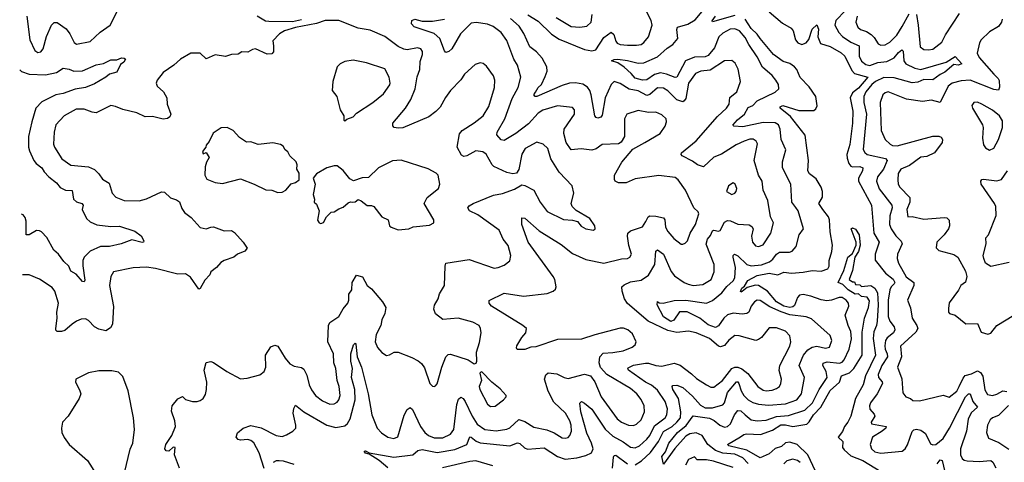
# Model space of a CAD drawing. Extents: x 2143765 to 2212931, y 878955 to 1017455.
# Tile 68 of 256: x 2144612 to 2151225, y 919485 to 922461. Entities that reach past the tile are written whole.
import ezdxf

# ---------------------------------------------------------------- set-up
doc = ezdxf.new("R2010")
doc.units = 0

msp = doc.modelspace()

# ---------------------------------------------------------------- linework, layer by layer
at = {"layer": '0CON20XD'}
for points in [[(2144661.3, 922485), (2144681.3, 922325), (2144714.3, 922254.3), (2144735, 922241.2), (2144754.6, 922245.4), (2144769.5, 922265), (2144792.9, 922347.1), (2144826.4, 922423.6), (2144845, 922442.5), (2144865, 922442), (2144925, 922399.4), (2144950, 922365), (2144977.4, 922307.4), (2144995, 922295.6), (2145085.2, 922314.7), (2145153.5, 922376.5), (2145220, 922425), (2145270.2, 922519.8)], [(2148025, 922492.7), (2148095, 922450), (2148183.2, 922363.2), (2148235, 922330.3), (2148405, 922260.3), (2148455, 922252.2), (2148482.4, 922257.6), (2148535, 922341.6), (2148585, 922378.1), (2148602.1, 922362.1), (2148615, 922316), (2148625, 922302.2), (2148645, 922293.1), (2148695, 922290), (2148755, 922288.5), (2148785, 922294.5), (2148805, 922307.8), (2148836.4, 922345), (2148860.9, 922425), (2148853.5, 922455), (2148822.5, 922515)], [(2148745, 919469.2), (2148788.8, 919495), (2148849.3, 919550.7), (2148901.7, 919625), (2148937.2, 919692.8), (2148994.2, 919725), (2149025.7, 919754.3), (2149050.2, 919785), (2149052.8, 919825), (2149036.5, 919915), (2148999.2, 919975), (2148994.3, 919995), (2148998.3, 920001.7), (2149025.8, 920004.2), (2149065, 919989.3), (2149130.9, 919930.9), (2149185, 919868.9), (2149215, 919851.4), (2149265, 919852.1), (2149335, 919872.1), (2149345.3, 919885), (2149366.8, 919955), (2149426.5, 920026.5), (2149435, 920026.7), (2149442, 920015), (2149458, 919965), (2149475, 919935.4), (2149505.5, 919905.5), (2149535, 919887.4), (2149575, 919876.2), (2149641, 919869), (2149755, 919877.8), (2149830.5, 919905), (2149862, 919945), (2149883.3, 920055), (2149846.2, 920135), (2149868.4, 920185), (2149875.4, 920205), (2149905, 920240.4), (2149935, 920260.4), (2149965, 920266.2), (2150025, 920252.8), (2150049.9, 920260.1), (2150066.8, 920305), (2150055, 920338.6), (2149930.3, 920450.3), (2149895, 920463.1), (2149785, 920477.4), (2149726.4, 920496.4), (2149649.4, 920529.4), (2149585, 920573.6), (2149565, 920574.4), (2149546.8, 920563.2), (2149524.6, 920535), (2149508.5, 920495), (2149495, 920485.5), (2149465, 920481.8), (2149405, 920488.9), (2149365, 920475.8), (2149341.4, 920455), (2149305, 920402), (2149285, 920390.7), (2149235, 920410), (2149180.7, 920455), (2149095, 920497.9), (2149043, 920497), (2149005, 920440.7), (2148985, 920430.9), (2148935, 920463.9), (2148892.9, 920545), (2148895, 920566.2), (2148907.3, 920557.3), (2148934.2, 920555.8), (2149007.4, 920572.6), (2149085, 920576.2), (2149224.7, 920555.3), (2149265, 920573.4), (2149327.1, 920625), (2149362.1, 920667.9), (2149405, 920704.7), (2149416.1, 920725), (2149420, 920795), (2149404, 920865), (2149405, 920876.7), (2149413.3, 920885), (2149435, 920872.9), (2149495, 920815.9), (2149525, 920805.7), (2149595, 920812.1), (2149647.2, 920832.8), (2149669.4, 920850.6), (2149694.5, 920885.5), (2149715, 920897.8), (2149782.9, 920897.1), (2149800.6, 920905), (2149826.7, 920935), (2149848.1, 921015), (2149875.7, 921055), (2149840.5, 921175), (2149825, 921197.5), (2149798.7, 921235), (2149791.5, 921355), (2149734.6, 921465), (2149734.6, 921505), (2149757.1, 921585), (2149726.5, 921655), (2149720.4, 921725), (2149707.8, 921755), (2149685, 921766.8), (2149605, 921769), (2149469.5, 921740.5), (2149407.5, 921745), (2149402.4, 921752.4), (2149432.2, 921787.8), (2149479.6, 921825), (2149505, 921870), (2149536.4, 921883.6), (2149565.2, 921914.8), (2149686.8, 921973.2), (2149710.8, 921995), (2149707.5, 922025), (2149689.4, 922055), (2149665, 922085.6), (2149600.7, 922140.7), (2149565, 922210.6), (2149508.1, 922295), (2149485, 922341.5), (2149445.4, 922385), (2149415, 922400), (2149382.8, 922397.2), (2149335, 922369.6), (2149308.4, 922345), (2149279.4, 922270.6), (2149235, 922220.6), (2149215, 922212.2), (2149145, 922208), (2149082.8, 922185), (2149024.6, 922075.4), (2149015, 922071.8), (2148955.5, 922095.5), (2148915, 922102.9), (2148875, 922091.9), (2148825, 922057.6), (2148795, 922055.2), (2148745, 922067.1), (2148719.6, 922099.6), (2148672.1, 922142.1), (2148629.8, 922169.8), (2148587.5, 922185), (2148605.8, 922194.2), (2148630, 922195), (2148695, 922187.6), (2148765, 922168.4), (2148805, 922170.8), (2148895, 922211.3), (2148960.3, 922269.7), (2148999.1, 922295), (2149031.3, 922335), (2149025.3, 922395), (2149030.3, 922409.7), (2149099.5, 922430.5), (2149149.3, 922460.7), (2149195.4, 922515)], [(2149645, 922513.1), (2149735, 922437.8), (2149793.8, 922405), (2149807.5, 922385), (2149822.6, 922325), (2149837.3, 922305), (2149865, 922293.8), (2149895, 922306.4), (2149911.3, 922328.7), (2149935, 922396.9), (2149965, 922426), (2149976.7, 922396.7), (2149972.8, 922345), (2149990.5, 922300.5), (2150055, 922281.2), (2150128.5, 922238.5), (2150153.2, 922215), (2150200.4, 922120.4), (2150219, 922099), (2150307.5, 922075), (2150245, 922000.3), (2150205, 921968.5), (2150189.4, 921935), (2150207.7, 921845), (2150205.2, 921765), (2150187.4, 921622.6), (2150167.8, 921555), (2150169.9, 921529.9), (2150180.8, 921495), (2150195, 921476.1), (2150205, 921471.4), (2150254.7, 921474.7), (2150275.6, 921465), (2150273.1, 921445), (2150245.2, 921395), (2150244.8, 921375), (2150333.9, 921215), (2150349.6, 921025), (2150384, 920965), (2150357.7, 920885), (2150357.9, 920845), (2150426.3, 920756.3), (2150477.4, 920717.4), (2150489.3, 920695), (2150486, 920684), (2150464.1, 920665), (2150455.8, 920645), (2150445.7, 920575), (2150445.3, 920465.3), (2150456.7, 920435), (2150485, 920395.6), (2150490, 920375), (2150481.8, 920355), (2150438.1, 920321.9), (2150426.6, 920303.4), (2150422.1, 920267.9), (2150425.2, 920245), (2150439, 920215), (2150439.4, 920195), (2150402.9, 920135), (2150377.3, 920075), (2150380.8, 920055), (2150405, 920025.7), (2150406.1, 920015), (2150370.6, 919945), (2150325.4, 919885), (2150319.2, 919865), (2150322.7, 919842.7), (2150350, 919810), (2150355.4, 919795), (2150330.6, 919755), (2150334, 919745), (2150432.5, 919725), (2150428.8, 919715), (2150404.4, 919695), (2150339.4, 919655), (2150324.3, 919605), (2150332.9, 919575), (2150356.1, 919556.1), (2150395, 919546.5), (2150538.9, 919561.1), (2150558.6, 919575), (2150575, 919602), (2150606.5, 919693.5), (2150616.5, 919703.5), (2150635, 919708.2), (2150665, 919701.5), (2150695, 919678.6), (2150729.2, 919609.2), (2150745, 919602), (2150764.2, 919604.2), (2150815, 919646.1), (2150856.2, 919715), (2150963.2, 919925), (2150985, 919944.5), (2150995, 919945.7), (2151013.9, 919895), (2151044.4, 919855), (2151003, 919817), (2150983.1, 919775), (2150970.3, 919695), (2150931.8, 919575), (2150931.5, 919535), (2150941.5, 919511.5), (2150955, 919500), (2150975, 919494.6), (2151055, 919491.3), (2151135, 919496.4), (2151147.1, 919487.1), (2151168.3, 919448.3)], [(2150158.2, 922521.8), (2150093.8, 922455), (2150087.1, 922425), (2150112.7, 922375), (2150137.2, 922347.2), (2150195, 922310.6), (2150249.6, 922285), (2150250.5, 922215), (2150265, 922181.5), (2150295, 922159.5), (2150322.9, 922152.9), (2150375, 922172), (2150435, 922179.1), (2150485.2, 922204.8), (2150515, 922241.2), (2150537.7, 922257.7), (2150545, 922250), (2150550.9, 922185), (2150563.1, 922165), (2150625, 922135.4), (2150663.9, 922126.1), (2150833.8, 922176.2), (2150895, 922212.5), (2150938.8, 922165), (2150915, 922154.1), (2150885, 922158.8), (2150825, 922107.1), (2150795, 922093.5), (2150743.9, 922056.1), (2150685, 922057.7), (2150645, 922040.1), (2150605, 922035.4), (2150485, 922070), (2150415, 922072.1), (2150360.4, 922045), (2150335.2, 922025), (2150294.8, 921975), (2150282.4, 921945), (2150281.3, 921905), (2150298.7, 921825), (2150278.1, 921588.1), (2150288.3, 921568.3), (2150305, 921555.5), (2150426.6, 921526.6), (2150439.1, 921515), (2150414.4, 921455), (2150372.9, 921405), (2150367.6, 921375), (2150383.6, 921323.6), (2150468.8, 921215), (2150471.3, 921195), (2150456.8, 921143.2), (2150454.7, 921085), (2150464.8, 921054.8), (2150497.4, 921007.4), (2150532.1, 920972.1), (2150538.2, 920955), (2150506.8, 920885), (2150505.3, 920855), (2150513.6, 920825), (2150565, 920732.9), (2150618, 920695), (2150617.1, 920675), (2150574.4, 920575), (2150594.5, 920524.5), (2150606.2, 920455), (2150638, 920405), (2150643.9, 920385), (2150630, 920360), (2150528.4, 920265), (2150534.7, 920195), (2150508.4, 920125), (2150536.7, 920046.7), (2150543, 919953), (2150564.2, 919925), (2150594.3, 919914.3), (2150610.9, 919900.9), (2150655, 919897.8), (2150815, 919937.1), (2150855, 919924.2), (2150905, 919964.5), (2150922.2, 919995), (2150948.3, 920051.7), (2150961.9, 920068.1), (2151005, 920080), (2151045, 920099.6), (2151065, 920090), (2151081.6, 920065), (2151093.2, 919973.2), (2151111.6, 919941.6), (2151145, 919935.4), (2151175, 919944), (2151215, 919965.9), (2151241.5, 919961.5)], [(2145685.8, 919445.8), (2145651.2, 919535), (2145656.2, 919585), (2145643.9, 919586.1), (2145615, 919561.2), (2145595, 919563.3), (2145586.7, 919575), (2145594, 919605), (2145635, 919666.2), (2145658.5, 919725), (2145654.7, 919764.7), (2145631.7, 919828.3), (2145636, 919865), (2145675, 919911.2), (2145705, 919926.7), (2145725, 919907.5), (2145773.3, 919895), (2145805, 919893.3), (2145825, 919900), (2145845, 919914.2), (2145859.8, 919940.2), (2145867.9, 919975), (2145868.8, 920025), (2145851.9, 920105), (2145865, 920156.2), (2145895, 920162.5), (2145915, 920157.1), (2146004, 920095), (2146095, 920047.1), (2146139.1, 920050.9), (2146225, 920073.8), (2146255, 920096.7), (2146265.7, 920125), (2146264, 920205), (2146298.8, 920261.2), (2146325, 920272), (2146346.2, 920265), (2146394.4, 920185), (2146427.6, 920147.6), (2146455, 920131.8), (2146505, 920122.7), (2146520.8, 920110.8), (2146541.1, 920071.1), (2146556.9, 920005), (2146572.3, 919972.3), (2146600, 919935), (2146645, 919898.9), (2146695, 919876.7), (2146725, 919879.4), (2146745, 919890), (2146756.5, 919905), (2146765.4, 919935), (2146757.3, 919995), (2146745.3, 920035), (2146736.1, 920115), (2146721.6, 920155), (2146718.8, 920215), (2146680.7, 920295), (2146685.3, 920404.7), (2146695.6, 920425), (2146754.7, 920465.3), (2146784, 920516), (2146815.7, 920555), (2146821.9, 920575), (2146821.8, 920615), (2146842.9, 920645), (2146845, 920693.3), (2146875, 920742.5), (2146915, 920732.5), (2146945, 920673.3), (2146975, 920651.2), (2147050, 920565), (2147071.2, 920525), (2147064.4, 920485), (2147045, 920443.3), (2147037.1, 920405), (2147006.9, 920345), (2147000, 920295), (2147015, 920256), (2147045, 920224.2), (2147075, 920204.2), (2147095, 920207.5), (2147127.5, 920225), (2147155, 920225.7), (2147245, 920190.7), (2147287.4, 920167.4), (2147310.1, 920150.1), (2147331.1, 920121.1), (2147367.5, 920015), (2147385, 919998), (2147395, 919996), (2147405, 919998.8), (2147416.8, 920013.2), (2147446.7, 920125), (2147473.3, 920195), (2147489.7, 920210.3), (2147505, 920212.9), (2147624.3, 920174.3), (2147665, 920147.5), (2147678.3, 920151.7), (2147683.3, 920165), (2147680, 920225), (2147700.3, 920289.7), (2147710.6, 920355), (2147708.1, 920385), (2147698, 920405), (2147655, 920428.5), (2147556.8, 920453.2), (2147455, 920445.8), (2147405, 920484), (2147394.4, 920515), (2147397.9, 920542.1), (2147422.9, 920585), (2147431.1, 920618.9), (2147465.6, 920675), (2147468.9, 920805), (2147474.2, 920825), (2147630.5, 920849.5), (2147798.7, 920791.3), (2147825, 920794.4), (2147865, 920810), (2147905, 920840), (2147911.4, 920875), (2147893, 920943), (2147858.5, 920985), (2147832.9, 921045), (2147688.3, 921148.3), (2147632.9, 921175), (2147622.2, 921195), (2147630.9, 921209.1), (2147657.5, 921225), (2147795, 921282), (2147855, 921293.5), (2147935, 921320.5), (2147985, 921351.4), (2148005, 921347.1), (2148064.5, 921314.5), (2148107.5, 921235), (2148155, 921172.5), (2148265, 921117.1), (2148325, 921114.2), (2148357.5, 921105), (2148382.9, 921072.9), (2148415, 921054.2), (2148465, 921046), (2148478, 921055), (2148475.8, 921075), (2148441.2, 921125), (2148348.9, 921178.9), (2148322.9, 921205), (2148316, 921225), (2148334.2, 921295), (2148323.8, 921345), (2148234.5, 921435), (2148179.5, 921525), (2148158.6, 921595), (2148128, 921625), (2148085, 921637.1), (2148006.2, 921595), (2147985, 921556.7), (2147965.4, 921454.6), (2147949.8, 921430.2), (2147925, 921424.5), (2147885, 921432.7), (2147796.9, 921475), (2147785, 921485.7), (2147745, 921557.8), (2147722.9, 921572.9), (2147675, 921579.6), (2147615, 921544.6), (2147595, 921541.8), (2147579.5, 921549.5), (2147550.8, 921605), (2147565, 921694), (2147582.9, 921715), (2147665, 921766.7), (2147724.4, 921815), (2147763.4, 921876.6), (2147800, 922005), (2147803.5, 922055), (2147795, 922084), (2147748.1, 922148.1), (2147725.8, 922165.8), (2147705, 922171.1), (2147671.1, 922158.9), (2147599.2, 922095), (2147575, 922056), (2147505, 921984.2), (2147471.4, 921938.6), (2147437.3, 921872.7), (2147407.1, 921842.9), (2147361.1, 921808.9), (2147185, 921734.3), (2147155, 921731.4), (2147127.1, 921737.1), (2147117.5, 921747.5), (2147118, 921765), (2147203.8, 921866.2), (2147239.3, 921925), (2147268.7, 921995), (2147282.5, 922077.5), (2147300, 922125), (2147301.1, 922178.9), (2147316.8, 922226.8), (2147317.5, 922247.5), (2147306, 922265), (2147285, 922270.6), (2147215, 922258.5), (2147192, 922262), (2147155, 922280), (2147065, 922348.5), (2146965, 922390), (2146885, 922404.7), (2146755, 922455.4), (2146665, 922456.2), (2146606, 922435), (2146465, 922409.1), (2146390, 922385), (2146358, 922365), (2146312.3, 922317.7), (2146318, 922285), (2146316, 922245), (2146305, 922231.2), (2146275, 922228.8), (2146195, 922264.2), (2146175, 922261.2), (2146145, 922242.9), (2146105, 922244.2), (2146080.6, 922229.4), (2146035, 922227.5), (2145995, 922214), (2145925, 922223.8), (2145865, 922198.8), (2145825, 922235.6), (2145762.5, 922235), (2145692, 922195), (2145648, 922155), (2145576, 922105), (2145536, 922055), (2145529.2, 922035), (2145536, 922015), (2145578.1, 921975), (2145600.5, 921935), (2145603.9, 921893.9), (2145626.9, 921825), (2145621.2, 921808.8), (2145605, 921796.5), (2145575, 921792.9), (2145505, 921810.6), (2145455, 921808.5), (2145398.8, 921835), (2145305, 921856.9), (2145255, 921877.9), (2145225, 921883.6), (2145125, 921834.5), (2145098.2, 921838.2), (2145045, 921859.1), (2144991.7, 921858.3), (2144910, 921815), (2144855, 921753.3), (2144844.3, 921705), (2144840, 921625), (2144845.6, 921605), (2144894.4, 921525), (2144955, 921482.9), (2145075, 921470.9), (2145114.5, 921454.5), (2145143.8, 921425), (2145168.3, 921388.3), (2145212.2, 921362.2), (2145234, 921295), (2145258, 921268), (2145315, 921244.6), (2145415, 921243.8), (2145465, 921257.1), (2145565, 921302.5), (2145585, 921300.8), (2145625, 921262.9), (2145665, 921250), (2145685, 921235.6), (2145702, 921192), (2145720, 921165), (2145765, 921130), (2145824.6, 921064.6), (2145864.6, 921055.4), (2145895, 921067.1), (2145915, 921067.3), (2145985, 921041.9), (2146035, 921043.8), (2146055, 921030), (2146114.3, 920964.3)], [(2146255, 919444), (2146219.9, 919549.9), (2146185.9, 919615.9), (2146165, 919632.5), (2146145, 919639.2), (2146094.5, 919634.5), (2146078.6, 919638.6), (2146066.2, 919655), (2146075, 919683.3), (2146113.8, 919715), (2146165, 919732.5), (2146235, 919717.8), (2146335, 919664.4), (2146375, 919659.4), (2146405, 919669.4), (2146446.3, 919693.7), (2146465.8, 919715), (2146467.5, 919735), (2146448.9, 919815), (2146453.8, 919846.2), (2146465, 919870), (2146520, 919825), (2146675, 919734), (2146735, 919718.4), (2146795, 919730.3), (2146814.3, 919745.7), (2146832.8, 919777.2), (2146865.2, 919905), (2146863.5, 919975), (2146841.5, 920055), (2146847.8, 920115), (2146837.2, 920165), (2146835.8, 920215), (2146853.1, 920275), (2146865, 920286.2), (2146869.5, 920279.5), (2146879.6, 920195), (2146908.8, 920125), (2146952.1, 919945), (2146976.2, 919805), (2147012.3, 919715), (2147042.9, 919682.9), (2147084.3, 919654.3), (2147125, 919645.4), (2147152.5, 919657.5), (2147195, 919802.5), (2147215, 919840.8), (2147235, 919854), (2147249.3, 919839.3), (2147305, 919725.5), (2147334, 919685), (2147356.9, 919665), (2147395, 919650.3), (2147455, 919650.9), (2147505.6, 919675), (2147528.7, 919705), (2147547.1, 919872.9), (2147560.3, 919909.7), (2147575, 919924.3), (2147590, 919915), (2147605, 919893.3), (2147650.4, 919795), (2147685, 919740.8), (2147736.3, 919706.3), (2147813, 919697), (2147885, 919707.7), (2147905, 919717.3), (2147965, 919772.5), (2148005, 919758.8), (2148065, 919720.8), (2148152.8, 919702.8), (2148202.4, 919682.4), (2148255, 919650.5), (2148275, 919646.9), (2148295, 919651.4), (2148308.1, 919665), (2148318.2, 919695), (2148317.1, 919735), (2148307.6, 919765), (2148277.3, 919815), (2148199.3, 919889.3), (2148162.6, 919962.6), (2148137.9, 920045), (2148146.2, 920073.8), (2148162.2, 920087.8), (2148220.3, 920080.3), (2148270, 920055), (2148295, 920049.1), (2148405, 920078.2), (2148445.7, 920065.7), (2148475.7, 920025.7), (2148517.8, 919925), (2148625, 919776.7), (2148655, 919754.5), (2148700, 919735), (2148735, 919732.7), (2148755, 919742.2), (2148785, 919771.4), (2148808.5, 919825), (2148806.4, 919865), (2148785, 919907.1), (2148756.4, 919945), (2148715, 919980.9), (2148556.6, 920076.6), (2148513.1, 920123.1), (2148504.5, 920155), (2148509.6, 920195), (2148530.2, 920219.8), (2148595, 920222.5), (2148665.4, 920234.6), (2148725, 920259.4), (2148745.8, 920275), (2148752.5, 920295), (2148727.9, 920347.9), (2148696.9, 920376.9), (2148667.2, 920387.2), (2148645, 920387.5), (2148475, 920343.1), (2148385, 920312.1), (2148225, 920310.9), (2148078.3, 920261.7), (2148045, 920259.1), (2148005, 920244.6), (2147953.4, 920243.4), (2147948.5, 920255), (2147952.2, 920267.8), (2147984.4, 920325), (2148011.1, 920355), (2148015.6, 920385), (2147991.9, 920405), (2147780.8, 920535), (2147764.2, 920555), (2147765, 920573.3), (2147865, 920622.9), (2147995, 920602.3), (2148155, 920620), (2148196.2, 920635), (2148210.9, 920649.1), (2148214.2, 920664.2), (2148205.6, 920715), (2148195.6, 920735), (2148028.2, 920965), (2147983.9, 921085), (2147985, 921128.8), (2148005, 921127.3), (2148101.4, 921041.4), (2148248.6, 920948.6), (2148325, 920889.2), (2148415, 920848.7), (2148535, 920824.6), (2148655, 920854), (2148694.1, 920855.9), (2148710, 920865), (2148722, 920885), (2148703.1, 920943.1), (2148693.5, 921005), (2148696.4, 921025), (2148715, 921041.5), (2148795, 921068.2), (2148816.8, 921105), (2148833.9, 921136.1), (2148845, 921142.9), (2148885, 921140.6), (2148935, 921128.5), (2148944.6, 921115), (2148950.3, 921065), (2148965, 921036.7), (2149005, 920989.5), (2149055, 920952.9), (2149065, 920951.4), (2149081.7, 920958.3), (2149096.7, 920975), (2149114.5, 921025), (2149150, 921085), (2149172.9, 921155), (2149168.3, 921168.3), (2149140, 921195), (2149084.4, 921315), (2149035.3, 921385.3), (2149015, 921400), (2148905, 921413.4), (2148745, 921391.2), (2148685, 921363.1), (2148634.2, 921364.2), (2148612.5, 921375), (2148606.2, 921386.2), (2148607.1, 921415), (2148656.2, 921503.8), (2148730.4, 921589.6), (2148810.8, 921635), (2148914, 921695), (2148947.5, 921745), (2148956.9, 921775), (2148952.9, 921795), (2148925, 921821.9), (2148885, 921838.9), (2148835, 921837.7), (2148765, 921851.1), (2148690, 921825), (2148674.4, 921795), (2148673.3, 921676.7), (2148652.3, 921637.7), (2148633.8, 921626.2), (2148525, 921622.7), (2148485, 921592.9), (2148455, 921583.1), (2148383, 921593), (2148315, 921585.6), (2148283.2, 921635), (2148266.9, 921695), (2148268.2, 921725), (2148339.4, 921825), (2148338.6, 921855), (2148325, 921870), (2148225, 921882.5), (2148125, 921851.9), (2148095, 921832), (2148029, 921761), (2147945, 921695.7), (2147865, 921647.8), (2147845, 921652.5), (2147817.7, 921687.7), (2147818, 921705), (2147870, 921795), (2147919, 921931), (2147959.6, 922005), (2147978.2, 922075), (2147956.4, 922155), (2147931.1, 922195), (2147885, 922320), (2147845.5, 922375), (2147791.1, 922415), (2147755, 922431.6), (2147676.9, 922443.1), (2147645, 922436.9), (2147572.5, 922365), (2147515, 922265.6), (2147495, 922248.1), (2147475, 922240.8), (2147465, 922252), (2147433.9, 922333.9), (2147395, 922368.9), (2147262.5, 922412.5), (2147243.1, 922433.1), (2147245.8, 922455), (2147265.5, 922464.5), (2147315, 922450.6), (2147385, 922451.4), (2147465, 922464.1)], [(2146206.8, 922486.8), (2146263.4, 922453.4), (2146285, 922451.4), (2146445, 922448.3), (2146505, 922461.6)], [(2148405, 919882.9), (2148455, 919841.8), (2148545, 919708.4), (2148595, 919660.5), (2148665, 919623.3), (2148715, 919586.6), (2148745, 919581.6), (2148775, 919595.3), (2148825, 919640), (2148844.7, 919665), (2148875, 919731.6), (2148946.9, 919785), (2148958.2, 919805), (2148962.4, 919845), (2148947.8, 919895), (2148895, 919969.6), (2148855, 920003.6), (2148815, 920024.3), (2148701.9, 920105), (2148695.6, 920115), (2148699.4, 920120.6), (2148735, 920138.2), (2148815, 920152.8), (2148835, 920152.2), (2148884.7, 920135.3), (2148925, 920132.6), (2149007.3, 920152.7), (2149048.3, 920138.3), (2149125, 920079.1), (2149158.5, 920048.5), (2149225.6, 920005), (2149255, 919990.8), (2149275, 919990), (2149332.9, 920035), (2149395.9, 920115), (2149415, 920125.2), (2149434.8, 920124.8), (2149462.6, 920112.6), (2149501.6, 920081.6), (2149570, 919995), (2149605, 919969.6), (2149625, 919964.7), (2149665, 919970), (2149695, 919980.4), (2149714.4, 919995), (2149724.5, 920015), (2149728.2, 920045), (2149713.1, 920103.1), (2149716.8, 920135), (2149784.6, 920265), (2149792.3, 920295), (2149785.6, 920335), (2149755, 920367.7), (2149695, 920389.2), (2149645, 920390), (2149595, 920324.4), (2149575, 920310), (2149555.3, 920304.7), (2149445, 920336.2), (2149415, 920337.3), (2149375, 920307.3), (2149345, 920270.4), (2149319.1, 920260.9), (2149305, 920266.2), (2149245, 920317.1), (2149155, 920355.3), (2149105, 920366.2), (2149025, 920358.8), (2148965, 920371.2), (2148833.9, 920433.9), (2148695, 920552.1), (2148674.5, 920585), (2148658.4, 920635), (2148656.1, 920663.9), (2148671.2, 920678.8), (2148715, 920699), (2148785, 920710), (2148835, 920744.5), (2148877.7, 920815), (2148884.6, 920905.4), (2148895, 920914.2), (2148935.2, 920885.2), (2148988.5, 920768.5), (2149009.2, 920739.2), (2149075, 920694.5), (2149102.7, 920682.7), (2149135, 920674.7), (2149199.7, 920679.7), (2149255.7, 920715), (2149276.2, 920765), (2149276.5, 920815), (2149222.8, 920952.8), (2149231.6, 920985), (2149250.8, 921009.2), (2149265, 921041.5), (2149275, 921045.9), (2149305, 921039.2), (2149317.3, 921042.7), (2149345, 921099.2), (2149365, 921110.5), (2149385, 921107.7), (2149435, 921085.3), (2149512.2, 921082.2), (2149530, 921070), (2149538.9, 921055), (2149527.3, 921005), (2149534.4, 920965), (2149555, 920940.8), (2149575, 920935.7), (2149605, 920948.1), (2149656.9, 921025), (2149674.3, 921095), (2149654.4, 921135), (2149637.1, 921245), (2149606, 921315), (2149599.1, 921375), (2149573.9, 921415), (2149544, 921515), (2149566.7, 921626.7), (2149559.2, 921645), (2149537.7, 921657.7), (2149515, 921657.1), (2149478, 921645), (2149425, 921620), (2149325, 921556.5), (2149275, 921537.3), (2149205, 921472.5), (2149165, 921484.5), (2149130.3, 921510.3), (2149061.2, 921545), (2149053.8, 921555), (2149056.2, 921565), (2149155, 921646.4), (2149299.5, 921810.5), (2149359.6, 921865), (2149376.3, 921893.7), (2149382.4, 921937.6), (2149427.8, 921975), (2149453.6, 922045), (2149438.2, 922128.2), (2149418.2, 922168.2), (2149395, 922185.6), (2149345, 922183.3), (2149249.5, 922120.5), (2149185.8, 922114.2), (2149151.8, 922098.2), (2149103.3, 922035), (2149085, 921930.8), (2149075.7, 921914.3), (2149065, 921908.5), (2149025, 921921.6), (2148965, 921982.2), (2148935, 922000), (2148895, 922002), (2148845, 921957.4), (2148825, 921952.2), (2148765, 921983.4), (2148705, 921994.2), (2148645, 922032.5), (2148605, 922045.6), (2148583.8, 922025), (2148545.2, 921935), (2148525, 921818), (2148514.6, 921805.4), (2148495, 921799.4), (2148482.9, 921802.9), (2148475.5, 921815.5), (2148451.2, 921955), (2148440.6, 921985), (2148425, 922006.2), (2148395, 922027.7), (2148345, 922037.2), (2148305, 922034.7), (2148255, 922019.1), (2148085, 921945.6), (2148073.3, 921945), (2148065.7, 921955), (2148075.4, 921974.6), (2148094.7, 922005.3), (2148116.5, 922025), (2148141.7, 922078.3), (2148154.5, 922115), (2148152.1, 922145), (2148122, 922202), (2148083.8, 922243.8), (2148039.4, 922279.4), (2147998.5, 922368.5), (2147966.7, 922416.7), (2147908.7, 922468.7)], [(2148215, 922474.7), (2148315, 922415.4), (2148375, 922410.5), (2148422, 922418), (2148449.5, 922445), (2148457.2, 922495)], [(2149505, 919476.5), (2149468.4, 919515), (2149415, 919540.1), (2149335, 919545.9), (2149284.9, 919564.9), (2149234.8, 919605), (2149195.3, 919665), (2149155, 919683), (2149113.1, 919676.9), (2149085, 919661.1), (2149011.9, 919578.1), (2148935, 919473.8), (2148924, 919524), (2148948.5, 919555), (2148971.3, 919615), (2149030.7, 919685), (2149087.4, 919732.6), (2149135, 919798.8), (2149245, 919782.9), (2149276.5, 919766.5), (2149315, 919734.4), (2149345, 919722.5), (2149365, 919726.4), (2149386.5, 919743.5), (2149413.8, 919805), (2149435, 919834.6), (2149455, 919832.4), (2149484, 919804), (2149525, 919770.6), (2149565, 919763.6), (2149625, 919769.7), (2149693.9, 919793.9), (2149775, 919800.4), (2149885, 919836.1), (2149936, 919885), (2149980.9, 919975), (2150035.3, 920055), (2150027.8, 920095), (2150005.8, 920135), (2150008, 920152), (2150035, 920160.2), (2150117.7, 920152.3), (2150135, 920158.5), (2150149.3, 920175), (2150182.9, 920245), (2150199.7, 920315), (2150195.3, 920365.3), (2150176, 920406), (2150155.6, 920475), (2150180.6, 920535), (2150179.5, 920555), (2150163.5, 920575), (2150135, 920593.1), (2150115, 920593.8), (2150064.8, 920575.2), (2150031.9, 920571.9), (2149995, 920576.9), (2149925, 920603.3), (2149875, 920612.5), (2149850.2, 920609.8), (2149837.1, 920592.9), (2149815, 920540.2), (2149805, 920530.7), (2149785, 920526.7), (2149745, 920535.5), (2149695, 920564.3), (2149634.8, 920635), (2149575, 920674.8), (2149555, 920676.9), (2149498.9, 920661.1), (2149465, 920633.1), (2149455, 920630), (2149454.2, 920634.2), (2149463.1, 920655), (2149480.9, 920669.1), (2149502.9, 920707.1), (2149565, 920740.8), (2149646.4, 920756.4), (2149705, 920744.7), (2149745, 920764), (2149795, 920756.6), (2149875, 920762.8), (2149935, 920774.7), (2149995, 920770.9), (2150039.1, 920785), (2150048.6, 920805), (2150048.3, 920841.7), (2150067.3, 920902.7), (2150071, 920945), (2150054.7, 921035.3), (2150051.2, 921115), (2150043.6, 921135), (2150005.9, 921185), (2149979.2, 921225), (2150003.3, 921266.7), (2150003.2, 921305), (2149995.4, 921335), (2149962, 921392), (2149915.5, 921425), (2149906, 921445), (2149910.3, 921515), (2149887.2, 921685), (2149789.4, 921809.4), (2149720, 921865), (2149720, 921875), (2149737, 921883), (2149845, 921850.9), (2149945, 921851.5), (2149958.5, 921861.5), (2149967.6, 921882.4), (2149959.1, 921945), (2149915, 922009.6), (2149852.9, 922072.9), (2149830.5, 922125), (2149815.3, 922145), (2149785.5, 922165.5), (2149740.2, 922180.2), (2149675, 922226), (2149585, 922333.6), (2149565, 922363.9), (2149525, 922401.7), (2149484.9, 922464.9)], [(2149415, 922489.4), (2149265, 922447.5), (2149262.5, 922452.5), (2149285.5, 922485)], [(2150236, 922485), (2150228.8, 922445), (2150240.7, 922410.7), (2150258.9, 922395), (2150300.4, 922380.4), (2150331.3, 922361.3), (2150351.4, 922341.4), (2150378.5, 922298.5), (2150395, 922288.9), (2150425, 922291.5), (2150455, 922310.4), (2150502.1, 922357.9), (2150538.1, 922415), (2150585, 922500.5)], [(2151210, 922465), (2151205.6, 922445), (2151186.9, 922415), (2151125, 922378.8), (2151069.2, 922325), (2151059.2, 922305), (2151043.7, 922236.3), (2151055, 922206.2), (2151153.8, 922093.8), (2151184.5, 922065), (2151191.2, 922051.2), (2151193.7, 922006.3), (2151185, 921987.5), (2151155, 921990.6), (2150995, 922054.2), (2150935, 922049.7), (2150875.6, 922034.4), (2150847, 922013), (2150795, 921903.1), (2150735, 921920), (2150675, 921911.3), (2150567.2, 921927.2), (2150445, 921976.5), (2150425, 921970), (2150408.5, 921955), (2150392.3, 921905), (2150396.8, 921715), (2150424.6, 921655), (2150457.5, 921625), (2150475, 921614.7), (2150505, 921611.8), (2150745, 921677.3), (2150785, 921677.8), (2150800.2, 921670.2), (2150810, 921655), (2150807.1, 921635), (2150755.7, 921565), (2150705, 921542.2), (2150665, 921536.4), (2150588.3, 921481.7), (2150530, 921455), (2150512.9, 921427.1), (2150508.9, 921385), (2150512.7, 921355), (2150522.8, 921335), (2150590.6, 921265), (2150591.5, 921235), (2150571.3, 921185), (2150576.2, 921136.2), (2150605, 921137.1), (2150685, 921120.5), (2150821.2, 921131.2), (2150838.1, 921128.1), (2150853.9, 921113.9), (2150856.1, 921076.1), (2150850, 921055), (2150822, 921015), (2150772.5, 920965), (2150766.2, 920926.2), (2150785, 920910), (2150885, 920882.5), (2150913.3, 920865), (2150965, 920770), (2150972.5, 920735), (2150963.6, 920696.4), (2150933.8, 920675), (2150918.3, 920641.7), (2150855, 920556.7), (2150850.5, 920519.5), (2150850, 920495), (2150856.4, 920486.4), (2150895, 920473.8), (2150966.1, 920416.1), (2151045, 920418.8), (2151070.3, 920360.3), (2151115, 920346.7), (2151135, 920353.8), (2151175, 920404.4), (2151287.8, 920475)], [(2150635.2, 922495.2), (2150646.9, 922425), (2150659.5, 922279.5), (2150685, 922260.9), (2150715, 922257.9), (2150745, 922263.2), (2150805, 922309.5), (2150830.8, 922359.2), (2150925, 922503.5)], [(2144612.4, 922123.9), (2144625, 922113.6), (2144675, 922093.6), (2144785, 922089.2), (2144858.8, 922105), (2144905, 922134.2), (2144945, 922127.8), (2144975, 922114.5), (2145035, 922117.5), (2145125, 922157.8), (2145175, 922165.7), (2145225, 922190), (2145265, 922191.2), (2145295, 922203.8), (2145313.3, 922203.3), (2145322.5, 922195), (2145311.2, 922175), (2145290.5, 922159.5), (2145265, 922107.8), (2145215, 922095.7), (2145191.4, 922075), (2145115, 922030.3), (2145055, 922004.1), (2144985, 921994.6), (2144904.5, 921965.5), (2144855, 921956.5), (2144761.6, 921908.4), (2144720, 921865), (2144693.1, 921775), (2144671.8, 921675), (2144672, 921605), (2144678.2, 921578.2), (2144707.9, 921515), (2144722.5, 921495), (2144761.8, 921465), (2144777.4, 921437.4), (2144807.8, 921405), (2144859.5, 921365), (2144883.4, 921333.4), (2144920, 921315), (2144965, 921312.5), (2144973.1, 921255), (2144995, 921236.7), (2145030, 921225), (2145038.1, 921215), (2145031.4, 921185), (2145060, 921125), (2145085, 921102.5), (2145131.4, 921081.4), (2145225, 921071.1), (2145283.2, 921073.2), (2145385, 921040), (2145427.6, 921007.6), (2145447.1, 920975), (2145444.2, 920965.8), (2145435, 920962.7), (2145365, 920981.1), (2145294.1, 920954.1), (2145215, 920935.5), (2145155, 920935.8), (2145084.7, 920905.3), (2145044.4, 920865), (2145037.1, 920842.9), (2145036.2, 920806.2), (2145049.2, 920710.8), (2145045, 920697.5), (2145035, 920701.2), (2144990.9, 920750.9), (2144955, 920770.8), (2144942.7, 920805), (2144908.2, 920835), (2144872.9, 920885), (2144841, 920911), (2144795, 920996.7), (2144758.2, 921035), (2144745, 921042.5), (2144725, 921042.7), (2144675, 921015.3), (2144655.4, 921015.4), (2144656.6, 921106.6), (2144650.2, 921130.2), (2144635, 921148.8), (2144625.5, 921154.1)], [(2146795, 921780), (2146808.3, 921791.7), (2146853, 921807), (2146875, 921833.3), (2146983.3, 921905), (2147055, 921963.3), (2147098.1, 922021.9), (2147101.2, 922035), (2147094, 922075), (2147065, 922130), (2146941.2, 922171.2), (2146852.3, 922187.7), (2146795, 922179.2), (2146765.7, 922164.3), (2146745, 922143.8), (2146716.2, 922045), (2146710, 921985), (2146741.2, 921945), (2146763.8, 921855), (2146790, 921815), (2146790, 921785), (2146795, 921780)], [(2151125, 921584.3), (2151155, 921596.2), (2151185.6, 921655), (2151212.5, 921735), (2151211.7, 921781.7), (2151193.3, 921815), (2151145, 921852), (2151075, 921894), (2151044.1, 921905.9), (2151020, 921905), (2151006.7, 921885), (2151012, 921865), (2151078, 921755), (2151084, 921735), (2151078, 921665), (2151085, 921620), (2151098.3, 921598.3), (2151125, 921584.3)], [(2146345, 921298.8), (2146375, 921301.2), (2146400, 921315), (2146435, 921357.5), (2146463.6, 921366.4), (2146490, 921385), (2146489.3, 921429.3), (2146472.5, 921455), (2146476.2, 921485), (2146468.8, 921505), (2146425.9, 921545.9), (2146413.6, 921573.6), (2146396.1, 921586.1), (2146381.7, 921611.7), (2146365, 921621.2), (2146313, 921633), (2146215, 921621.2), (2146165, 921638.8), (2146135, 921637.5), (2146088.3, 921668.3), (2146045, 921716.7), (2146005, 921736.7), (2145965, 921733.8), (2145912.3, 921697.7), (2145885, 921642.5), (2145865, 921617.5), (2145863.3, 921605), (2145840, 921575), (2145845, 921560), (2145865, 921567.5), (2145885.8, 921535), (2145867, 921503), (2145858, 921472), (2145856.7, 921415), (2145869.7, 921389.7), (2145925, 921366.2), (2145975, 921358.8), (2146095, 921391.2), (2146187.5, 921355), (2146265, 921316.2), (2146305, 921313.8), (2146345, 921298.8)], [(2147155, 921049.2), (2147225, 921054), (2147255, 921068), (2147365, 921078.8), (2147393.3, 921095), (2147393.8, 921115), (2147329.4, 921225), (2147350, 921265), (2147424, 921325), (2147433.8, 921355), (2147423.3, 921415), (2147408.6, 921428.6), (2147355, 921457.5), (2147175, 921517.3), (2147115, 921512.2), (2147021.2, 921465), (2146955, 921400), (2146913.2, 921396.8), (2146855, 921376.7), (2146830.5, 921390.5), (2146785, 921446.7), (2146745, 921477.5), (2146725, 921479.2), (2146675, 921464.4), (2146605, 921423.8), (2146583.3, 921395), (2146596, 921355), (2146583.8, 921286.2), (2146592.5, 921255), (2146590, 921235), (2146605, 921220), (2146623.8, 921175), (2146613, 921113), (2146622.5, 921095), (2146635, 921090), (2146651.7, 921098.3), (2146672.5, 921135), (2146705, 921167.5), (2146725, 921170), (2146755, 921190), (2146785, 921200), (2146819.3, 921230.7), (2146835, 921237.5), (2146845, 921233.3), (2146865, 921237.5), (2146885, 921251.2), (2146905, 921243.8), (2146945, 921211.2), (2146975, 921212.5), (2146991.2, 921205), (2147045, 921136), (2147086.2, 921115), (2147095.6, 921075.6), (2147106.2, 921065), (2147155, 921049.2)], [(2151258.3, 920828.3), (2151135, 920801.2), (2151097.5, 920825), (2151086.7, 920855), (2151083.8, 920875), (2151102.5, 920955), (2151100, 920995), (2151118, 921015), (2151169.5, 921145), (2151167.3, 921205), (2151160, 921225), (2151069.3, 921355), (2151066.7, 921375), (2151074, 921386), (2151085, 921389.5), (2151175, 921377.1), (2151205, 921385.5), (2151245.3, 921445)], [(2149395, 921286.2), (2149415, 921294), (2149423.8, 921305), (2149427.5, 921325), (2149418, 921355), (2149405, 921363.8), (2149373.3, 921345), (2149360, 921305), (2149395, 921286.2)], [(2149957.8, 919425), (2149904.4, 919535), (2149834.3, 919604.3), (2149785, 919620.4), (2149755, 919616.1), (2149727.8, 919592.2), (2149685, 919578.2), (2149645, 919543.1), (2149585, 919514.6), (2149496.7, 919566.7), (2149373.8, 919595), (2149366.7, 919605), (2149454.1, 919655.9), (2149475, 919672.2), (2149492.7, 919677.3), (2149586.9, 919673.1), (2149667.7, 919702.3), (2149725, 919736.3), (2149755, 919736.7), (2149805, 919726.6), (2149898.3, 919741.7), (2149915, 919757.5), (2149942.8, 919805), (2149992.8, 919855), (2150055, 919967.1), (2150119.2, 920025), (2150132.6, 920067.4), (2150185, 920087), (2150214.1, 920115.9), (2150270.2, 920205), (2150269.4, 920360.6), (2150285.3, 920455), (2150313.3, 920526.7), (2150320.4, 920570.4), (2150305, 920594.7), (2150265, 920599.8), (2150245, 920617.5), (2150224, 920615), (2150175.6, 920645.6), (2150141, 920681), (2150110, 920695), (2150146.2, 920773.8), (2150173.5, 920865), (2150205, 920890), (2150229.1, 920945), (2150228.9, 920965), (2150196.2, 921053.8), (2150205, 921060.8), (2150225, 921052.5), (2150250, 921015), (2150257.6, 920945), (2150245, 920903.5), (2150220.6, 920865), (2150204.5, 920775.5), (2150183.3, 920715), (2150205, 920697.5), (2150218.3, 920698.3), (2150225, 920680), (2150255, 920677.5), (2150265, 920667.5), (2150327.5, 920675), (2150355, 920655.8), (2150373.6, 920623.7), (2150378.8, 920545), (2150371.3, 920435), (2150365.6, 920404.4), (2150347.7, 920362.3), (2150343.4, 920316.6), (2150360.2, 920205), (2150293, 920067), (2150277.6, 920005), (2150226, 919915), (2150195, 919795.6), (2150174.8, 919755.2), (2150151.1, 919725), (2150138.5, 919691.5), (2150110, 919655), (2150139.6, 919625), (2150139.2, 919585), (2150148.4, 919568.4), (2150195, 919529.4), (2150275, 919496.5), (2150395, 919423.7)], [(2146114.3, 920964.3), (2146140, 920925), (2146123.3, 920905), (2146075, 920884), (2146051.2, 920865), (2145985, 920842.5), (2145962.2, 920827.8), (2145934.4, 920795.6), (2145896.7, 920765), (2145888.8, 920745), (2145855, 920708.8), (2145825, 920653.3), (2145815, 920650), (2145760.2, 920730.2), (2145725, 920752), (2145675, 920750), (2145525, 920789.2), (2145465, 920798.1), (2145375, 920791.9), (2145242.5, 920765), (2145224, 920735), (2145215.6, 920675), (2145242.4, 920532.4), (2145235.6, 920415), (2145221.5, 920388.5), (2145190.5, 920369.5), (2145145, 920381.4), (2145115, 920395.6), (2145075, 920439.4), (2145055, 920449.1), (2145025, 920447.1), (2144995, 920433.8), (2144964.4, 920415), (2144915, 920370.5), (2144893.6, 920363.6), (2144863.3, 920365), (2144854.4, 920374.4), (2144854.4, 920384.4), (2144864.4, 920455), (2144861.5, 920495), (2144872.2, 920555), (2144849.4, 920635), (2144830.7, 920660.7), (2144745.7, 920715.7), (2144675.7, 920745.7), (2144631.1, 920745.6)], [(2145316, 919415), (2145355.4, 919574.6), (2145371.5, 919615), (2145384.3, 919705), (2145375.6, 919785), (2145340.8, 919965), (2145305, 920062.5), (2145275, 920091.2), (2145230.5, 920100.5), (2145145, 920100.8), (2145074.2, 920085.8), (2144990, 920045), (2144987.5, 920025), (2145015, 919972.5), (2145023.3, 919945), (2145011.2, 919915), (2144937.5, 919795), (2144900.8, 919755), (2144892.5, 919715), (2144895.8, 919685.8), (2144911.3, 919651.3), (2144944.6, 919604.6), (2145067.4, 919497.4), (2145125.5, 919405.5)], [(2147775, 919860), (2147805, 919862.9), (2147861.2, 919905), (2147878.8, 919925), (2147880, 919935), (2147839.7, 919979.7), (2147783.5, 920023.5), (2147715, 920092.5), (2147708.3, 920091.7), (2147703.3, 920085), (2147714.2, 920035), (2147698.9, 919995), (2147702.2, 919975), (2147755, 919875.8), (2147775, 919860)], [(2147085, 919447.5), (2147027.6, 919497.6), (2146959.2, 919539.2), (2146935, 919547.5), (2146925, 919560), (2146935, 919562.5), (2146958.3, 919548.3), (2147125, 919519.6), (2147253.6, 919536.3), (2147286.2, 919563.8), (2147315, 919571.5), (2147415, 919550.5), (2147535, 919571.4), (2147615.1, 919604.9), (2147635, 919655.6), (2147645, 919654.6), (2147677, 919627), (2147705.2, 919615.2), (2147904.2, 919595.8), (2147956.2, 919616.2), (2147971.7, 919611.7), (2148001.9, 919581.9), (2148023.1, 919573.1), (2148133.6, 919583.6), (2148225, 919523.6), (2148275, 919506.4), (2148355, 919515.8), (2148415, 919531.6), (2148451.5, 919548.5), (2148463.2, 919576.8), (2148453.3, 919615), (2148421.3, 919681.3), (2148380.7, 919825), (2148375, 919882.5), (2148385, 919893.8), (2148405, 919882.9)], [(2151252, 919868), (2151185, 919800), (2151145, 919783.8), (2151129.1, 919770.9), (2151111.5, 919735), (2151105.6, 919685.6), (2151118.6, 919648.6), (2151188.5, 919618.5), (2151255, 919573.8)], [(2146455, 919470.6), (2146385, 919492.7), (2146355, 919496.1), (2146335, 919494.5), (2146315, 919484.2)], [(2147790.5, 919460.5), (2147675, 919494.3), (2147635, 919491.1), (2147451.5, 919448.5)], [(2148594.6, 919445), (2148600.4, 919519.6), (2148605, 919531.2), (2148615, 919532.9), (2148694.8, 919474.8)], [(2149405, 919451.1), (2149273, 919493), (2149225, 919502.5), (2149161.5, 919501.5), (2149145, 919522.5), (2149105, 919504), (2149083.3, 919466.7)], [(2149855, 919482.9), (2149835, 919497.7), (2149805, 919505.9), (2149765, 919495.2), (2149743.2, 919475)], [(2150774.1, 919475), (2150795, 919502.7), (2150807.2, 919497.2), (2150832.8, 919392.8)]]:
    msp.add_lwpolyline(points, dxfattribs=at)

doc.saveas('drawing.dxf')
